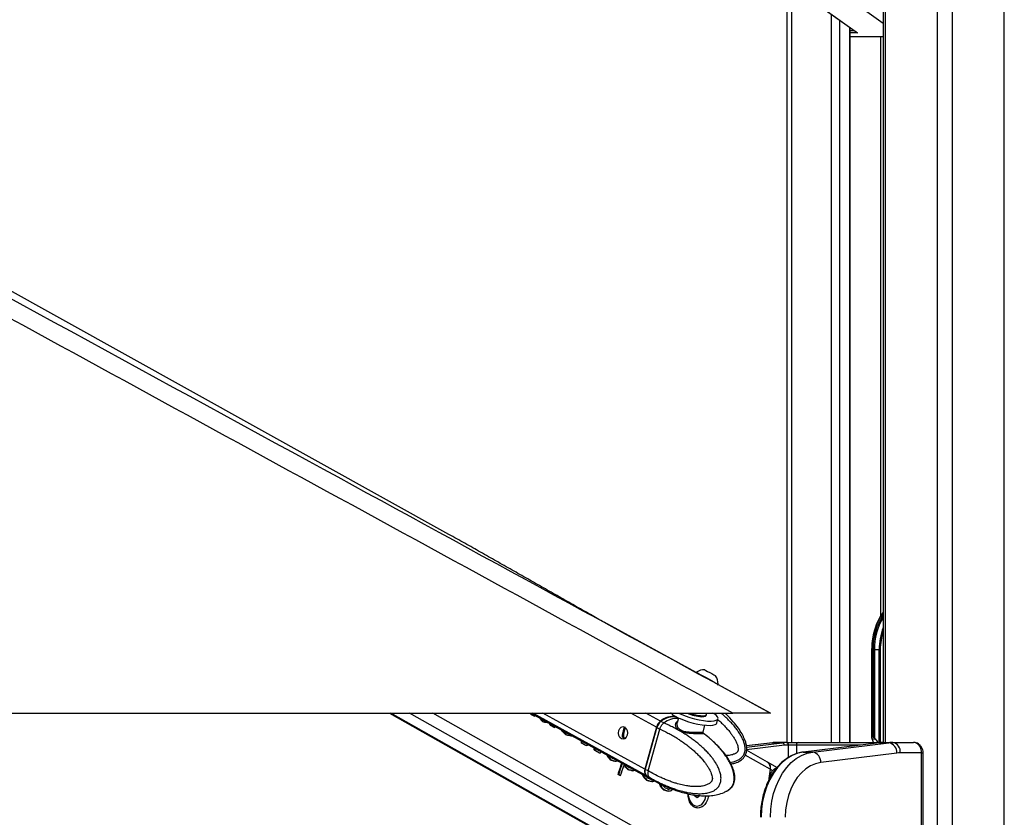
# Model space of a CAD drawing. Header units: millimetres. Extents: x 20 to 19305, y 40 to 15632.
# Tile 29 of 114: x 6047 to 6799, y 6531 to 7141. Entities that reach past the tile are written whole.
import ezdxf

# ---------------------------------------------------------------- set-up
doc = ezdxf.new("R2010")
doc.units = ezdxf.units.MM
doc.layers.add('COMPONENT_GEOMETRY', color=7, linetype='Continuous')
doc.styles.add('SLDTEXTSTYLE1', font='TXT', dxfattribs={"width": 0.75})
doc.dimstyles.new('SLDDIMSTYLE0', dxfattribs={"dimtxt": 150, "dimasz": 6.604, "dimexe": 0, "dimexo": 0.0625, "dimgap": 37.5, "dimtad": 0, "dimtih": 1, "dimtoh": 1, "dimdec": 0, "dimlfac": 0.5, "dimrnd": 1e-09, "dimzin": 12, "dimdsep": 46, "dimtxsty": 'SLDTEXTSTYLE1', "dimsah": 1, "dimcen": 0.09, "dimadec": 0, "dimazin": 3, "dimtfac": 1, "dimtdec": 0, "dimtofl": 0, "dimtmove": 0, "dimatfit": 3, "dimfxl": 1, "dimfrac": 2, "dimtolj": 1, "dimtzin": 12, "dimarcsym": 0})

# ---------------------------------------------------------------- blocks, each defined once
blk = doc.blocks.new('_D_3')
at = {"layer": 'COMPONENT_GEOMETRY', "color": 7, "ltscale": 2}
for p, q in [((6638.52, 7959.49), (957.92, 7959.49)), ((964.27, 7959.49), (964.27, 4965.91)), ((964.27, 1734.2), (964.27, 4727.78)), ((5843.41, 1734.2), (957.92, 1734.2))]:
    blk.add_line(p, q, dxfattribs=at)
for points in [[(964.27, 7959.49), (963.26, 7952.89), (965.29, 7952.89)], [(964.27, 1734.2), (965.29, 1740.8), (963.26, 1740.8)]]:
    blk.add_solid(points, dxfattribs=at)
at = {"layer": 'COMPONENT_GEOMETRY', "color": 7, "ltscale": 2, "insert": (742.61, 4921.14), "char_height": 150, "attachment_point": 1, "style": 'SLDTEXTSTYLE1'}
blk.add_mtext('3113', dxfattribs=at)

msp = doc.modelspace()

# ---------------------------------------------------------------- linework, layer by layer
at = {"color": 8, "linetype": 'Continuous', "lineweight": 25, "ltscale": 2}
for p, q in [((6748.24, 2191.49), (6748.24, 7939.49)), ((6759.31, 7939.49), (6759.31, 2191.49)), ((6799.26, 2191.49), (6799.26, 7939.49)), ((6708.14, 7759.49), (6708.14, 6588.56)), ((6636.74, 7233.03), (6636.74, 6588.56)), ((6706.75, 7137.75), (6677.67, 7158.5)), ((6667.23, 6588.56), (6667.23, 7144.55)), ((6673.4, 7140.15), (6673.4, 6588.56)), ((6681.18, 6588.56), (6681.18, 7134.59)), ((6681.61, 7132.44), (6684.2, 7132.44)), ((6687.01, 7130.65), (6681.61, 7130.65)), ((6681.61, 7127.71), (6706.75, 7127.71)), ((6704.86, 6685.26), (6704.86, 7127.49)), ((6698.06, 6659.49), (6697.76, 6659.49)), ((6703.63, 6588.56), (6703.63, 6659.49)), ((6704.51, 6659.49), (6704.51, 6588.56)), ((6573.85, 6473.6), (6330.55, 6611)), ((6588.24, 6473.6), (6344.94, 6611)), ((6595.43, 6479.49), (6362.56, 6611)), ((6525.16, 6563.62), (6439.03, 6611)), ((6524.61, 6568.22), (6446.83, 6611)), ((6533.46, 6600.23), (6513.88, 6611)), ((6536.54, 6604.82), (6525.3, 6611)), ((6509.82, 6599.84), (6509.28, 6600.13)), ((6508.25, 6594.04), (6507.56, 6594.41)), ((6622.61, 6588.37), (6602.28, 6585.85)), ((6631.22, 6586.37), (6602.28, 6582.79)), ((6602.4, 6584.99), (6629.68, 6588.37)), ((6622.12, 6588.34), (6622.61, 6588.37)), ((6634.44, 6577.09), (6634.44, 6586.56)), ((6640.4, 6586.56), (6640.4, 6579.9)), ((6689.24, 6586.56), (6640.4, 6586.56)), ((6706.73, 6588.55), (6706.78, 6588.56)), ((6620.43, 6568.01), (6601.34, 6578.79)), ((6736.06, 6580.56), (6737.23, 6580.56)), ((6619.43, 6572.64), (6619.35, 6572.64))]:
    msp.add_line(p, q, dxfattribs=at)
at = {"color": 7, "linetype": 'Continuous', "lineweight": 25, "ltscale": 2}
for p, q in [((6706.75, 7759.49), (6706.75, 6588.56)), ((6374.84, 6747.45), (4581.88, 7743.35)), ((6633.39, 6588.56), (6633.39, 7242.71)), ((6647.45, 7158.66), (6685.97, 7131.18)), ((6647.97, 7158.5), (6687.01, 7130.65)), ((6681.61, 6588.56), (6681.61, 7134.29)), ((6706.75, 7127.49), (6681.61, 7127.49)), ((6563.82, 6641.96), (6493.53, 6680.3)), ((6697.77, 6660.28), (6697.76, 6659.49)), ((6697.76, 6659.49), (6697.76, 6592.2)), ((6698.06, 6659.49), (6698.06, 6592.49)), ((6698.98, 6658.63), (6698.98, 6659.49)), ((6698.98, 6659.49), (6700.03, 6659.49)), ((6698.98, 6592.49), (6698.98, 6658.63)), ((6699.99, 6591.95), (6699.99, 6658.63)), ((6700.03, 6659.49), (6703.63, 6659.49)), ((6700.12, 6657.51), (6700.12, 6591.84)), ((6703.63, 6659.49), (6704.51, 6659.49)), ((6563.92, 6642.18), (6563.56, 6641.53)), ((6578.68, 6639.51), (6578.7, 6639.5)), ((6580.23, 6632.41), (6580.59, 6633.06)), ((6620.57, 6611), (6580.49, 6632.87)), ((6580.56, 6633.08), (6580.59, 6633.06)), ((4051.92, 6611), (6591.82, 6611)), ((6329.53, 6611), (6572.01, 6474.06)), ((6437.75, 6610.41), (6437.18, 6610.41)), ((6437.49, 6611), (6528.07, 6561.18)), ((6438.6, 6609.65), (6438.03, 6609.65)), ((6440.02, 6608.53), (6438.03, 6609.65)), ((6438.6, 6609.65), (6440.58, 6608.53)), ((6440.58, 6608.53), (6440.02, 6608.53)), ((6440.58, 6608.53), (6440.79, 6609.18)), ((6445.36, 6606.3), (6444.8, 6606.3)), ((6539.06, 6603.44), (6536.94, 6604.6)), ((6544.66, 6610.82), (6544.34, 6611)), ((6550.31, 6607.33), (6549.24, 6603.46)), ((6571.55, 6609.1), (6571.74, 6609.81)), ((6579.61, 6603.36), (6580.51, 6606.62)), ((6447.23, 6604.4), (6446.66, 6604.4)), ((6448.67, 6603.83), (6448.11, 6603.83)), ((6450.05, 6603.75), (6449.48, 6603.75)), ((6452, 6603.02), (6451.93, 6603.02)), ((6453.23, 6601.39), (6452.66, 6601.39)), ((6455.35, 6599.87), (6452.66, 6601.39)), ((6453.23, 6601.39), (6455.91, 6599.87)), ((6455.91, 6599.87), (6455.35, 6599.87)), ((6455.91, 6599.87), (6456.18, 6600.72)), ((6509.06, 6599.88), (6509.28, 6600.13)), ((6533.46, 6600.23), (6524.61, 6568.22)), ((6533.7, 6600.17), (6524.86, 6568.16)), ((6525.01, 6568), (6533.85, 6600.02)), ((6527.25, 6566.77), (6536.09, 6598.78)), ((6533.85, 6600.02), (6536.09, 6598.78)), ((6536.09, 6598.78), (6536.09, 6598.78)), ((6539.19, 6603.38), (6539.06, 6603.44)), ((6569.1, 6596.49), (6570.55, 6601.74)), ((6462.07, 6596.9), (6461.51, 6596.9)), ((6464.86, 6594.44), (6464.3, 6594.44)), ((6468.1, 6593.49), (6467.54, 6593.49)), ((6698.22, 6591.25), (6698.03, 6591.53)), ((6698.98, 6592.49), (6698.06, 6592.49)), ((6698.22, 6591.25), (6700.83, 6591.25)), ((6700.12, 6591.84), (6700.83, 6591.25)), ((6476.8, 6588.08), (6476.23, 6588.08)), ((6479.59, 6586.18), (6476.23, 6588.08)), ((6476.8, 6588.08), (6480.15, 6586.18)), ((6480.15, 6586.18), (6479.59, 6586.18)), ((6486.54, 6583.79), (6485.97, 6583.79)), ((6486.6, 6582.82), (6486.03, 6582.82)), ((6487, 6582.32), (6486.43, 6582.32)), ((6489.95, 6580.33), (6486.43, 6582.32)), ((6487, 6582.32), (6490.52, 6580.33)), ((6618.39, 6573.43), (6602.27, 6582.54)), ((6622.12, 6588.34), (6602.28, 6585.88)), ((6629.68, 6588.37), (6622.61, 6588.37)), ((6632.76, 6588.56), (6625.69, 6588.56)), ((6632.76, 6588.56), (6633.03, 6588.56)), ((6633.03, 6588.56), (6641.96, 6588.56)), ((6634.44, 6586.56), (6634.17, 6586.56)), ((6640.4, 6586.56), (6634.44, 6586.56)), ((6641.96, 6588.56), (6706.78, 6588.56)), ((6703.8, 6588.36), (6645.69, 6581.17)), ((6703.93, 6588.37), (6645.81, 6581.18)), ((6652.88, 6581.18), (6711, 6588.37)), ((6703.8, 6588.36), (6703.93, 6588.37)), ((6703.93, 6588.37), (6711, 6588.37)), ((6706.78, 6588.56), (6707.01, 6588.56)), ((6707.01, 6588.56), (6714.08, 6588.56)), ((6714.08, 6588.56), (6729.95, 6588.56)), ((6490.52, 6580.33), (6489.95, 6580.33)), ((6497.22, 6576.95), (6496.66, 6576.95)), ((6499.54, 6574.86), (6498.97, 6574.86)), ((6645.69, 6581.17), (6645.81, 6581.18)), ((6645.81, 6581.18), (6652.88, 6581.18)), ((6717.15, 6580.4), (6659.03, 6573.21)), ((6736.06, 6580.56), (6719.73, 6580.56)), ((6736.06, 6416.56), (6736.06, 6580.56)), ((6737.23, 6416.56), (6737.23, 6580.56)), ((6501.77, 6574.16), (6501.21, 6574.16)), ((6509.65, 6571.08), (6509.08, 6571.08)), ((6510.3, 6569.72), (6509.73, 6569.72)), ((6512.51, 6567.61), (6511.95, 6567.61)), ((6527.25, 6566.77), (6525.01, 6568)), ((6625.49, 6569.35), (6618.77, 6573.22)), ((6620.43, 6568.01), (6619.17, 6558.93)), ((6622.21, 6566.98), (6620.63, 6567.89)), ((6504.71, 6564.06), (6504.15, 6564.06)), ((6505.49, 6563.3), (6504.15, 6564.06)), ((6504.71, 6564.06), (6506.05, 6563.3)), ((6506.05, 6563.3), (6505.49, 6563.3)), ((6515.36, 6566.93), (6514.79, 6566.93)), ((6524.37, 6561.73), (6523.81, 6561.73)), ((6525.56, 6563.4), (6527.68, 6562.24)), ((6526.75, 6559.57), (6526.18, 6559.57)), ((6527.25, 6566.77), (6527.25, 6566.77)), ((6527.68, 6562.24), (6527.81, 6562.16)), ((6528.46, 6560.96), (6530.7, 6559.73)), ((6530.84, 6559.66), (6538.25, 6555.95)), ((6528.38, 6558.9), (6527.81, 6558.9)), ((6530.01, 6558.67), (6529.45, 6558.67)), ((6536.35, 6557.27), (6535.79, 6557.27)), ((6537.62, 6554.23), (6537.05, 6554.23)), ((6538.47, 6555.92), (6538.04, 6556.02)), ((6538.88, 6555.75), (6542.97, 6554.07)), ((6539.83, 6552.18), (6539.26, 6552.18)), ((6543.64, 6553.03), (6543.08, 6553.03)), ((6544.56, 6553.37), (6543.99, 6553.37)), ((6545.67, 6552.89), (6547.36, 6552.26)), ((6541.39, 6551.54), (6540.83, 6551.54)), ((6542.91, 6551.37), (6542.35, 6551.37)), ((6562.56, 6547.84), (6562.54, 6548.41)), ((6564.73, 6546.25), (6562.56, 6547.84)), ((6564.11, 6548.11), (6563.25, 6547.33)), ((6566.8, 6548.11), (6564.73, 6546.25)), ((6564.26, 6539.96), (6564.62, 6539.96))]:
    msp.add_line(p, q, dxfattribs=at)
at = {"color": 7, "linetype": 'Continuous', "lineweight": 25, "ltscale": 2, "flags": 128}
for points in [[(6563.92, 6642.18), (6563.93, 6642.17), (6564.36, 6641.94), (6565.38, 6641.38), (6566.91, 6640.55), (6568.83, 6639.5), (6571.01, 6638.31), (6573.28, 6637.07), (6575.47, 6635.87), (6577.43, 6634.8), (6579, 6633.94), (6580.07, 6633.35), (6580.56, 6633.08)], [(6570.36, 6644.06), (6570.56, 6643.95), (6571.35, 6643.52), (6572.63, 6642.82), (6574.19, 6641.97), (6575.8, 6641.09), (6577.23, 6640.31), (6578.24, 6639.75), (6578.68, 6639.51)], [(6550.36, 6611), (6552.4, 6610.05), (6555.55, 6608.79), (6558.97, 6607.64), (6562.51, 6606.64), (6566.06, 6605.83), (6569.46, 6605.24), (6572.59, 6604.9), (6575.32, 6604.82), (6577.56, 6605), (6579.22, 6605.44), (6580.23, 6606.11), (6580.56, 6606.99), (6580.18, 6608.06), (6579.13, 6609.26), (6577.43, 6610.55), (6576.71, 6611)], [(6551.5, 6606.79), (6554.65, 6605.53), (6558.07, 6604.37), (6561.61, 6603.37), (6565.15, 6602.57), (6568.56, 6601.98), (6571.68, 6601.64), (6574.42, 6601.56), (6576.66, 6601.74), (6578.32, 6602.17), (6579.33, 6602.85), (6579.61, 6603.36)], [(6568.08, 6608.2), (6569.81, 6608.24), (6570.99, 6608.54), (6571.54, 6609.07), (6571.55, 6609.1)], [(6568.27, 6608.91), (6570.01, 6608.95), (6571.19, 6609.25), (6571.73, 6609.78), (6571.75, 6610.14)], [(6571.75, 6610.14), (6571.51, 6611.04), (6571.5, 6611.06)], [(6509.2, 6600.29), (6510.31, 6599.29), (6511.07, 6597.75), (6511.35, 6595.92), (6511.12, 6594.08), (6510.41, 6592.5), (6509.32, 6591.42), (6508.03, 6591.02), (6506.72, 6591.34), (6505.61, 6592.35), (6504.85, 6593.88), (6504.57, 6595.71), (6504.8, 6597.56), (6505.51, 6599.14), (6506.6, 6600.21), (6507.89, 6600.62), (6509.2, 6600.29)], [(6645.81, 6581.18), (6641.49, 6580.26), (6637.29, 6578.59), (6633.26, 6576.21), (6629.47, 6573.14), (6625.97, 6569.43), (6622.83, 6565.15), (6620.08, 6560.34), (6617.77, 6555.1), (6615.94, 6549.49), (6614.61, 6543.6), (6613.81, 6537.53), (6613.54, 6531.37)], [(6620.61, 6531.37), (6620.88, 6537.53), (6621.69, 6543.6), (6623.01, 6549.49), (6624.85, 6555.1), (6627.15, 6560.34), (6629.9, 6565.15), (6633.04, 6569.43), (6636.54, 6573.14), (6640.33, 6576.21), (6644.36, 6578.59), (6648.56, 6580.26), (6652.88, 6581.18)], [(6659.03, 6573.21), (6655.08, 6572.33), (6651.24, 6570.72), (6647.6, 6568.39), (6644.2, 6565.38), (6641.13, 6561.76), (6638.42, 6557.59), (6636.14, 6552.94), (6634.32, 6547.9), (6633, 6542.56), (6632.19, 6537.01), (6631.92, 6531.37)], [(6525.16, 6563.62), (6526.75, 6562.05), (6528.07, 6561.18)], [(6525.56, 6563.4), (6527.14, 6561.84), (6528.46, 6560.96)], [(6557.74, 6549.28), (6557.84, 6547.95), (6558.43, 6545.43), (6559.47, 6543.23), (6560.9, 6541.5), (6562.61, 6540.38), (6564.46, 6539.96), (6566.33, 6540.26), (6568.06, 6541.26), (6569.55, 6542.88), (6570.67, 6545.02), (6571.34, 6547.5), (6571.37, 6547.72)]]:
    msp.add_lwpolyline(points, dxfattribs=at)
at = {"color": 8, "linetype": 'Continuous', "lineweight": 25, "ltscale": 2, "flags": 128}
for points in [[(6533.7, 6600.17), (6533.7, 6600.17), (6533.7, 6600.14), (6533.73, 6600.1), (6533.78, 6600.06), (6533.85, 6600.02)], [(6524.86, 6568.16), (6524.85, 6568.15), (6524.86, 6568.12), (6524.89, 6568.08), (6524.94, 6568.04), (6525.01, 6568)], [(6527.81, 6562.16), (6529.39, 6560.6), (6530.84, 6559.65)]]:
    msp.add_lwpolyline(points, dxfattribs=at)
at = {"color": 7, "linetype": 'Continuous', "lineweight": 25, "ltscale": 4}
for centre, radius, start, end in [((6745.8, 6660.54), 47.76, 144.83598, 180.26975), ((6744.56, 6660.32), 44.54, 148.07706, 181.06913), ((6569.97, 6633.43), 10.63, 87.86794, 123.37391), ((6569.97, 6633.43), 10.63, 357.98879, 34.78635), ((6541.78, 6597.96), 8.63, 127.37504, 164.7379), ((6542.17, 6597.75), 8.63, 127.37504, 164.7379), ((6546.43, 6592.72), 15.62, 82.10897, 129.25784), ((6536.8, 6604.42), 0.226, 52.07325, 115.96304), ((6546.65, 6593.1), 15.05, 81.02486, 130.19606), ((6559.4, 6627.91), 22.55, 228.38656, 249.50116), ((6570.3, 6640.45), 32.33, 245.75805, 266.06381), ((6570.55, 6641.32), 32.5, 248.93262, 265.98419), ((6625.69, 6563.47), 25.09, 90.0053, 97.06128), ((6632.76, 6563.47), 25.09, 90.0053, 97.06128), ((6629.31, 6586.49), 1.91, 356.52521, 78.78749), ((6634.18, 6562.47), 24.08, 90.0053, 97.06128), ((6632.41, 6586.81), 1.79, 351.95053, 78.57825), ((6632.68, 6586.81), 1.79, 351.95053, 78.57825), ((6642.21, 6586.75), 1.82, 97.87436, 186.14266), ((6707.01, 6563.47), 25.09, 90.0053, 97.06128), ((6714.08, 6563.47), 25.09, 90.0053, 97.06128), ((6709.51, 6580.86), 7.65, 356.52521, 78.78749), ((6712.66, 6581.56), 7.14, 351.95053, 78.57825), ((6651.4, 6573.67), 7.65, 356.52521, 78.78749), ((6719.74, 6559.48), 21.07, 90.0053, 97.06128), ((6197.15, 6669.73), 324.68, 341.00576, 342.62294), ((6197.65, 6669.75), 324.75, 341.00585, 342.57362), ((6198.52, 6669.15), 325.24, 341.00678, 342.42878), ((6529.5, 6566.47), 5.19, 160.35336, 213.31916), ((6529.9, 6566.25), 5.19, 160.35336, 213.31916), ((6615.31, 6569.18), 5.25, 347.08814, 54.04415), ((6614.8, 6568.94), 5.93, 349.792, 38.59603), ((6354.7, 6599.31), 267.78, 351.79798, 353.2627), ((6561.06, 6549.28), 2.92, 318.38915, 338.81487)]:
    msp.add_arc(centre, radius, start, end, dxfattribs=at)
at = {"color": 8, "linetype": 'Continuous', "lineweight": 25, "ltscale": 4}
for centre, radius, start, end in [((6744.62, 6660.46), 46.57, 144.39615, 181.19035), ((6744.13, 6660.42), 45.16, 145.85956, 181.18371), ((6748.57, 6659.76), 44.94, 158.51797, 180.34319), ((6749.31, 6659.63), 44.8, 161.80323, 180.17517), ((6549.27, 6590.88), 16.06, 86.70918, 128.88364)]:
    msp.add_arc(centre, radius, start, end, dxfattribs=at)
at = {"color": 7, "linetype": 'Continuous', "lineweight": 25, "ltscale": 4}
for centre, major_axis, ratio, start_param, end_param in [((6687.65, 7132.44), (2.69, -0.86), 0.670964, 4.267191, 4.690376), ((6761.84, 6659.49), (61.81, 0), 0.582425, 3.141593, 3.196534), ((6272.47, 6623.48), (-77.61, 273.83), 0.555688, 4.509015, 4.511142), ((6238.36, 6642.75), (790.26, -681.04), 0.102331, 1.404326, 1.405437), ((6273.04, 6623.48), (-77.61, 273.83), 0.555688, 4.509015, 4.511142), ((6238.92, 6642.75), (790.26, -681.04), 0.102331, 1.404326, 1.405437), ((6277.37, 6620.72), (-143.44, 304.09), 0.446397, 4.458428, 4.461131), ((6256.26, 6632.64), (584.8, -561.71), 0.140198, 1.37609, 1.379434), ((6277.93, 6620.72), (-143.44, 304.09), 0.446397, 4.458428, 4.4599), ((6256.82, 6632.64), (584.8, -561.71), 0.140198, 1.37609, 1.379434), ((6357.6, 6575.41), (1478.57, -580.13), 0.037513, 1.524268, 1.525246), ((6358.16, 6575.41), (1478.57, -580.13), 0.037513, 1.524268, 1.525246), ((6309.71, 6602.45), (514.32, -26.88), 0.017336, 1.296483, 1.299264), ((6310.28, 6602.45), (514.32, -26.88), 0.017336, 1.296483, 1.299264), ((6301.56, 6607.38), (339.57, 70.03), 0.106457, 5.142914, 5.144278), ((6282.74, 6617.69), (-191.01, 329.88), 0.377355, 4.448988, 4.453812), ((6283.31, 6617.69), (-191.01, 329.88), 0.377355, 4.448988, 4.452751), ((6291.12, 6612.95), (-207.17, 339.07), 0.356928, 4.451377, 4.4549), ((6291.69, 6612.95), (-207.17, 339.07), 0.356928, 4.451377, 4.453672), ((6261.84, 6629.49), (822.75, -699.8), 0.098052, 1.406255, 1.409738), ((6262.41, 6629.49), (822.75, -699.8), 0.098052, 1.406255, 1.409738), ((6348.06, 6580.8), (937.64, -270.76), 0.046764, 1.456536, 1.460019), ((6348.62, 6580.8), (937.64, -270.76), 0.046764, 1.456536, 1.460019), ((6319.54, 6597.22), (336.61, 71.6), 0.11066, 5.14583, 5.148549), ((6314.68, 6599.65), (24.57, 239.15), 0.673536, 4.733207, 4.73963), ((6698.76, 6591.49), (0.924, -0.924), 0.414214, 2.748894, 4.284783), ((6695.33, 6587.01), (0, 6), 0.682414, 4.973697, 5.497787), ((6699.69, 6591.49), (0.924, -0.924), 0.414214, 1.658095, 2.748894), ((6700.29, 6592.41), (0.924, -0.924), 0.414214, 4.799688, 4.930555), ((6695.73, 6587.01), (7.21, 0), 0.831789, 0.261308, 0.785398), ((6315.25, 6599.65), (24.57, 239.15), 0.673536, 4.733207, 4.738389), ((6330.09, 6591.26), (298.94, 91.34), 0.174915, 5.184037, 5.188862), ((6324.48, 6594.11), (31.61, 236.68), 0.676817, 4.759079, 4.761243), ((6322.76, 6595.09), (-36.69, 259.09), 0.616783, 4.578093, 4.581807), ((6306.51, 6604.26), (-390.46, 447.27), 0.209455, 4.483252, 4.484363), ((6323.32, 6595.09), (-36.69, 259.09), 0.616783, 4.578093, 4.581807), ((6307.07, 6604.26), (-390.46, 447.27), 0.209455, 4.483252, 4.484363), ((6333.49, 6589.35), (173.98, 161.72), 0.537717, 5.188551, 5.19457), ((6326.32, 6593.07), (-204.76, 337.68), 0.359886, 4.450879, 4.456809), ((6326.89, 6593.07), (-204.76, 337.68), 0.359886, 4.450879, 4.455581), ((6299.29, 6608.34), (767.87, -668.1), 0.10549, 1.400374, 1.403484), ((6299.85, 6608.34), (767.87, -668.1), 0.10549, 1.400374, 1.403484), ((6294.46, 6611.39), (1012.93, -809.17), 0.078554, 1.429503, 1.430984), ((6386.39, 6559.15), (1010.15, -312.42), 0.045874, 1.471087, 1.473312), ((6386.96, 6559.15), (1010.15, -312.42), 0.045874, 1.471087, 1.473312), ((6381.85, 6562.03), (1031.11, -324.44), 0.04556, 1.468654, 1.470274), ((6354.5, 6577.48), (353.5, 62.61), 0.088111, 5.126466, 5.132498), ((6353.28, 6578.17), (217.17, 135.06), 0.398164, 5.236918, 5.24019), ((6339.68, 6585.53), (-201.04, 335.56), 0.364496, 4.451329, 4.455307), ((6290.21, 6613.79), (1368, -1012.09), 0.056924, 1.451926, 1.452325), ((6340.24, 6585.53), (-201.04, 335.56), 0.364496, 4.451329, 4.455307), ((6317.41, 6598.11), (669.68, -611.18), 0.121808, 1.388625, 1.392053), ((6317.97, 6598.11), (669.68, -611.18), 0.121808, 1.388625, 1.392053), ((6334.18, 6588.96), (-386.87, 445.14), 0.211299, 4.488979, 4.489688), ((6286.18, 6616.06), (1520, -1098.65), 0.050846, 1.458031, 1.458774), ((6387.29, 6558.64), (775.94, -177.63), 0.04645, 1.416377, 1.420091), ((6387.86, 6558.64), (775.94, -177.63), 0.04645, 1.416377, 1.420091), ((6383.91, 6560.87), (802.38, -192.88), 0.046858, 1.419213, 1.420819), ((6364.46, 6571.85), (295.53, 93.11), 0.181832, 5.190042, 5.195717), ((6354.68, 6577.06), (-180.8, 324.17), 0.39107, 4.451443, 4.458502), ((6355.25, 6577.06), (-180.8, 324.17), 0.39107, 4.451443, 4.457271), ((6327.84, 6592.21), (745.21, -654.99), 0.108879, 1.398061, 1.40135), ((6328.41, 6592.21), (745.21, -654.99), 0.108879, 1.398061, 1.40135), ((6334.13, 6588.98), (743.86, -654.21), 0.109087, 1.40495, 1.407148), ((6442.49, 6527.47), (1595.02, -646.43), 0.035576, 1.531704, 1.532726), ((6443.06, 6527.47), (1595.02, -646.43), 0.035576, 1.531704, 1.532726), ((6418.2, 6541.51), (1262.23, -456.73), 0.041431, 1.497708, 1.499233), ((6394.3, 6554.68), (614.03, -84.16), 0.036841, 1.353935, 1.35667), ((6394.87, 6554.68), (614.03, -84.16), 0.036841, 1.353935, 1.35667), ((6384.18, 6560.71), (393.54, 40.93), 0.046508, 5.08716, 5.091285), ((6368.2, 6569.42), (-174.66, 320.77), 0.399605, 4.451853, 4.461125), ((6368.77, 6569.42), (-174.66, 320.77), 0.399605, 4.451853, 4.461125), ((6342.52, 6583.92), (713.34, -636.53), 0.114006, 1.394233, 1.397433), ((6343.09, 6583.92), (713.34, -636.53), 0.114006, 1.394233, 1.397433), ((6349.43, 6580.34), (693.5, -625.01), 0.117433, 1.398691, 1.40138), ((6456.55, 6519.53), (1614.63, -657.58), 0.035264, 1.53294, 1.533912), ((6457.11, 6519.53), (1614.63, -657.58), 0.035264, 1.53294, 1.533912), ((6426.24, 6536.97), (1139.67, -386.65), 0.043709, 1.483624, 1.485202), ((6395.27, 6554.13), (418.49, 27.17), 0.0272, 5.069341, 5.071592), ((6395.84, 6554.13), (418.49, 27.17), 0.0272, 5.068157, 5.071592), ((6390.63, 6556.75), (308, 86.62), 0.157492, 5.185333, 5.188762), ((6391.2, 6556.75), (308, 86.62), 0.157492, 5.185333, 5.188762), ((6391.05, 6556.84), (269.35, 106.73), 0.241908, 5.218882, 5.224076), ((6381.08, 6562.47), (-83.25, 276.1), 0.546392, 4.512695, 4.515661), ((6405.19, 6548.53), (571.17, -59.47), 0.030517, 1.331465, 1.334207), ((6405.75, 6548.53), (571.17, -59.47), 0.030517, 1.331465, 1.334207), ((6395.58, 6554.28), (363.51, 57.24), 0.076266, 5.117667, 5.121835)]:
    msp.add_ellipse(centre, major_axis=major_axis, ratio=ratio, start_param=start_param, end_param=end_param, dxfattribs=at)
at = {"color": 7, "linetype": 'Continuous', "lineweight": 25, "ltscale": 2}
for points, knots in [([(6591.82, 6611), (6385.14, 6723.82), (5990.82, 6939.09), (5458.3, 7230.1), (5063.47, 7446.27), (4787.38, 7597.96), (4635.48, 7681.74), (4552.76, 7727.68), (4538.7, 7735.48)], [0, 0, 0, 0, 0.301545, 0.575336, 0.777328, 0.878324, 0.97932, 1, 1, 1, 1]), ([(5436.47, 7257.06), (5713.67, 7105.78), (6108.43, 6890.36), (6503.05, 6675.1), (6620.57, 6611)], [0, 0, 0, 0, 0.702194, 1, 1, 1, 1]), ([(6493.53, 6680.3), (6490.02, 6682.28), (6482.55, 6686.5), (6471.07, 6693.02), (6459.12, 6699.82), (6447.18, 6706.62), (6435.23, 6713.41), (6423.27, 6720.21), (6411.27, 6727.01), (6399.22, 6733.81), (6387.13, 6740.61), (6378.92, 6745.17), (6374.84, 6747.45)], [0, 0, 0, 0, 0.092765, 0.19765, 0.301511, 0.404352, 0.506174, 0.606977, 0.706762, 0.805528, 0.903275, 1, 1, 1, 1]), ([(6698.98, 6658.63), (6699.01, 6658.63), (6699.12, 6658.63), (6699.36, 6658.63), (6699.7, 6658.63), (6699.9, 6658.63), (6699.99, 6658.63)], [0, 0, 0, 0, 0.090131, 0.431109, 0.74027, 1, 1, 1, 1]), ([(6699.99, 6658.63), (6699.99, 6658.63), (6699.99, 6658.63), (6699.99, 6658.63), (6700, 6658.63), (6700.01, 6658.6), (6700.02, 6658.5), (6700.06, 6658.13), (6700.09, 6657.79), (6700.12, 6657.51)], [0, 0, 0, 0, 0.001216, 0.00282, 0.005802, 0.018793, 0.070056, 0.274202, 1, 1, 1, 1]), ([(6536.7, 6604.63), (6536.45, 6604.43), (6535.73, 6603.85), (6534.7, 6602.56), (6534, 6601.19), (6533.76, 6600.38), (6533.7, 6600.17)], [0, 0, 0, 0, 0.185097, 0.533998, 0.883975, 1, 1, 1, 1]), ([(6569.12, 6595.81), (6569.24, 6595.72), (6569.48, 6595.53), (6569.53, 6595.36), (6569.32, 6595.24), (6568.78, 6595.17), (6567.92, 6595.14), (6566.94, 6595.14), (6565.82, 6595.14), (6564.57, 6595.15), (6562.98, 6595.19), (6561.26, 6595.26), (6559.45, 6595.37), (6557.58, 6595.56), (6555.71, 6595.85), (6554.21, 6596.22), (6553.09, 6596.59), (6552.07, 6597), (6550.95, 6597.61), (6549.88, 6598.44), (6549.07, 6599.35), (6548.51, 6600.33), (6548.19, 6601.35), (6548.13, 6602.39), (6548.32, 6603.22), (6548.64, 6603.83), (6549, 6604.3), (6549.37, 6604.55), (6549.58, 6604.69)], [0, 0, 0, 0, 0.037518, 0.079389, 0.122923, 0.167766, 0.210567, 0.254827, 0.279698, 0.319965, 0.361458, 0.402368, 0.444392, 0.487966, 0.532761, 0.577453, 0.600446, 0.623635, 0.66511, 0.707823, 0.747188, 0.787462, 0.82983, 0.873165, 0.919412, 0.94316, 0.967105, 1, 1, 1, 1]), ([(6590.48, 6572.11), (6590.94, 6572.18), (6592.42, 6572.4), (6594.93, 6573.23), (6597.71, 6574.61), (6599.89, 6576.47), (6601.4, 6578.6), (6602.47, 6581.49), (6602.57, 6584.74), (6601.93, 6588.13), (6600.78, 6591.44), (6598.84, 6595.32), (6595.96, 6599.77), (6591.94, 6604.74), (6588.46, 6608.61), (6586.14, 6610.64), (6585.73, 6611)], [0, 0, 0, 0, 0.027237, 0.087469, 0.154764, 0.208286, 0.253826, 0.306932, 0.386732, 0.441151, 0.508654, 0.592259, 0.694885, 0.819264, 0.967642, 1, 1, 1, 1]), ([(6620.57, 6611), (6620.51, 6611), (6620.38, 6611), (6619.27, 6611), (6617.57, 6611), (6615.5, 6611), (6612.82, 6611), (6608.74, 6611), (6603.47, 6611), (6597.41, 6611), (6593.7, 6611), (6591.82, 6611)], [0, 0, 0, 0, 0.124934, 0.252562, 0.338329, 0.426252, 0.512153, 0.60109, 0.759681, 0.87849, 1, 1, 1, 1]), ([(6507.58, 6594.52), (6507.68, 6594.94), (6507.87, 6595.79), (6508.23, 6597.17), (6508.56, 6598.37), (6508.84, 6599.28), (6508.99, 6599.68), (6509.06, 6599.88)], [0, 0, 0, 0, 0.222076, 0.445772, 0.640142, 0.821651, 1, 1, 1, 1]), ([(6509.84, 6599.82), (6509.71, 6599.6), (6509.47, 6599.18), (6509.11, 6598.14), (6508.78, 6596.98), (6508.5, 6595.77), (6508.32, 6594.79), (6508.27, 6594.24), (6508.25, 6594.04)], [0, 0, 0, 0, 0.211369, 0.388355, 0.566092, 0.7273158, 0.8978864, 1, 1, 1, 1]), ([(6536.09, 6598.78), (6537.28, 6598.22), (6539.67, 6597.12), (6543.21, 6595.28), (6546.72, 6593.3), (6549.9, 6591.34), (6552.77, 6589.43), (6555.34, 6587.61), (6557.87, 6585.69), (6560.37, 6583.65), (6562.83, 6581.49), (6565.25, 6579.19), (6567.59, 6576.74), (6569.6, 6574.39), (6571.27, 6572.2), (6572.65, 6570.2), (6573.93, 6568.06), (6574.94, 6566.02), (6575.67, 6564.12), (6576.04, 6562.72), (6576.21, 6561.57), (6576.24, 6560.82), (6576.17, 6560.17), (6576.04, 6559.67), (6575.83, 6559.16), (6575.53, 6558.68), (6575.11, 6558.18), (6574.62, 6557.71), (6573.87, 6557.14), (6572.88, 6556.56), (6571.65, 6556.03), (6570.29, 6555.59), (6568.79, 6555.24), (6567.16, 6554.99), (6565.51, 6554.85), (6563.35, 6554.79), (6560.67, 6554.9), (6557.05, 6555.32), (6553.02, 6556.09), (6549.03, 6557.15), (6545.5, 6558.28), (6542.43, 6559.4), (6539.37, 6560.64), (6535.81, 6562.23), (6531.75, 6564.22), (6528.75, 6565.92), (6527.25, 6566.77)], [0, 0, 0, 0, 0.036855, 0.073741, 0.11073, 0.147756, 0.175917, 0.204097, 0.232348, 0.260626, 0.289271, 0.317958, 0.346814, 0.375754, 0.395317, 0.414937, 0.434824, 0.454878, 0.467888, 0.481113, 0.487189, 0.493384, 0.497423, 0.5016, 0.505034, 0.510126, 0.515343, 0.521599, 0.527916, 0.540827, 0.553415, 0.566082, 0.58209, 0.598158, 0.614359, 0.630589, 0.661692, 0.692902, 0.73683, 0.780897, 0.811855, 0.842844, 0.873915, 0.90501, 0.952468, 1, 1, 1, 1]), ([(6527.81, 6562.16), (6527.81, 6562.16), (6529.32, 6561.27), (6532.38, 6559.55), (6536.54, 6557.46), (6540.23, 6555.78), (6543.43, 6554.45), (6546.67, 6553.24), (6550.41, 6552.02), (6553.86, 6551.07), (6557.03, 6550.39), (6559.76, 6549.9), (6562.87, 6549.51), (6565.81, 6549.37), (6568.21, 6549.42), (6570.08, 6549.57), (6571.94, 6549.84), (6573.71, 6550.23), (6575.37, 6550.76), (6576.69, 6551.33), (6578.08, 6552.1), (6579.22, 6552.91), (6580.3, 6553.97), (6581.09, 6554.96), (6581.76, 6556.09), (6582.29, 6557.37), (6582.67, 6558.78), (6582.86, 6560.38), (6582.83, 6562.04), (6582.62, 6563.67), (6582.27, 6565.24), (6581.78, 6566.84), (6581.19, 6568.37), (6580.52, 6569.81), (6579.63, 6571.52), (6578.39, 6573.58), (6576.76, 6575.93), (6574.85, 6578.36), (6572.67, 6580.84), (6570.22, 6583.34), (6567.67, 6585.71), (6565.03, 6587.96), (6562.31, 6590.1), (6559.52, 6592.14), (6556.69, 6594.07), (6553.59, 6596.03), (6550.23, 6598), (6546.6, 6599.95), (6542.92, 6601.75), (6540.44, 6602.85), (6539.19, 6603.38), (6539.19, 6603.38)], [0, 0, 0, 0, 0.000001, 0.042299, 0.084661, 0.113206, 0.141773, 0.170413, 0.199081, 0.240083, 0.260637, 0.281208, 0.31091, 0.340704, 0.356781, 0.372886, 0.389103, 0.405373, 0.419335, 0.433375, 0.441786, 0.45872, 0.467347, 0.477159, 0.487177, 0.495773, 0.505903, 0.516385, 0.527132, 0.538141, 0.548489, 0.558941, 0.57162, 0.581608, 0.591628, 0.61183, 0.632441, 0.653133, 0.679324, 0.705598, 0.732061, 0.758567, 0.785562, 0.812588, 0.839696, 0.866828, 0.900037, 0.933281, 0.966624, 0.999999, 1, 1, 1, 1]), ([(6536.09, 6598.78), (6536.18, 6599.1), (6536.37, 6599.73), (6536.79, 6600.65), (6537.3, 6601.53), (6537.85, 6602.28), (6538.43, 6602.9), (6538.82, 6603.25), (6539.04, 6603.42), (6539.06, 6603.44)], [0, 0, 0, 0, 0.172718, 0.350448, 0.523165, 0.700887, 0.842086, 0.985971, 1, 1, 1, 1]), ([(6509.18, 6591.24), (6508.85, 6591.44), (6508.17, 6591.85), (6507.56, 6592.99), (6507.47, 6593.95), (6507.57, 6594.44), (6507.58, 6594.52)], [0, 0, 0, 0, 0.316542, 0.636079, 0.942993, 1, 1, 1, 1]), ([(6508.25, 6594.04), (6508.26, 6593.69), (6508.3, 6592.98), (6508.82, 6592.13), (6509.34, 6591.83), (6509.57, 6591.7)], [0, 0, 0, 0, 0.352088, 0.703743, 1, 1, 1, 1]), ([(6574.02, 6591.84), (6573.94, 6591.91), (6572.36, 6593.37), (6570.65, 6594.56), (6569.03, 6595.69)], [0, 0, 0, 0, 0.049024, 1, 1, 1, 1]), ([(6569.24, 6595.73), (6569.24, 6595.72), (6569.27, 6595.7), (6569.16, 6595.82), (6569.02, 6596.2), (6569.11, 6596.41), (6569.14, 6596.48)], [0, 0, 0, 0, 0.126861, 0.519872, 0.855637, 1, 1, 1, 1]), ([(6586.47, 6551.04), (6586.74, 6551.16), (6587.28, 6551.41), (6588.35, 6552.07), (6589.4, 6552.89), (6590.41, 6553.94), (6591.16, 6554.93), (6591.81, 6556.06), (6592.33, 6557.34), (6592.71, 6558.76), (6592.9, 6560.35), (6592.92, 6562.01), (6592.76, 6563.65), (6592.49, 6565.22), (6592.09, 6566.82), (6591.61, 6568.34), (6591.07, 6569.78), (6590.35, 6571.49), (6589.34, 6573.55), (6588, 6575.9), (6586.44, 6578.33), (6584.65, 6580.81), (6582.62, 6583.31), (6580.52, 6585.67), (6578.33, 6587.92), (6576.17, 6589.99), (6574.71, 6591.25), (6574.02, 6591.85)], [0, 0, 0, 0, 0.0213019, 0.0431912, 0.0872619, 0.1097156, 0.1352519, 0.1613231, 0.1836941, 0.210057, 0.2373391, 0.2653065, 0.2939587, 0.3208883, 0.3480911, 0.3810879, 0.4070833, 0.4331607, 0.485737, 0.5393783, 0.5932292, 0.6613932, 0.7297723, 0.7986418, 0.8676256, 0.9378815, 1, 1, 1, 1]), ([(6587.16, 6551.37), (6587.35, 6551.46), (6588.26, 6551.89), (6589.62, 6552.95), (6591.06, 6554.4), (6592.19, 6555.99), (6592.97, 6557.85), (6593.4, 6559.94), (6593.46, 6562.24), (6593.17, 6564.65), (6592.54, 6567.02), (6591.56, 6569.85), (6590.12, 6573.11), (6588.05, 6576.69), (6585.58, 6580.12), (6582.69, 6583.51), (6579.25, 6587.01), (6576.66, 6589.63), (6575.09, 6590.92), (6574.96, 6591.02)], [0, 0, 0, 0, 0.013652, 0.065351, 0.101411, 0.136853, 0.173657, 0.213059, 0.254544, 0.299616, 0.346868, 0.392665, 0.474348, 0.558248, 0.647466, 0.744692, 0.853841, 0.988748, 1, 1, 1, 1]), ([(6625.69, 6588.56), (6624.81, 6588.54), (6623.62, 6588.51), (6622.43, 6588.37), (6622.12, 6588.34)], [0, 0, 0, 0, 0.738202, 1, 1, 1, 1]), ([(6736.06, 6580.56), (6736.04, 6580.94), (6736.03, 6581.49), (6735.91, 6582.37), (6735.77, 6583.02), (6735.53, 6583.85), (6735.28, 6584.49), (6734.98, 6585.1), (6734.73, 6585.55), (6734.45, 6585.97), (6734.15, 6586.36), (6733.77, 6586.81), (6733.36, 6587.21), (6732.77, 6587.67), (6732.15, 6588.05), (6731.5, 6588.31), (6730.9, 6588.47), (6730.43, 6588.54), (6730.07, 6588.55), (6729.95, 6588.56)], [0, 0, 0, 0, 0.0916936, 0.1314373, 0.2122919, 0.2514799, 0.3436328, 0.3838109, 0.4241505, 0.4765517, 0.5161769, 0.5559564, 0.6366819, 0.6762259, 0.7695108, 0.8512339, 0.8882136, 0.9625793, 1, 1, 1, 1]), ([(6737.22, 6580.56), (6737.22, 6580.58), (6737.28, 6581.37), (6736.98, 6582.94), (6736.1, 6585.07), (6734.67, 6586.8), (6732.93, 6587.95), (6731.32, 6588.53), (6730.31, 6588.49), (6729.96, 6588.47)], [0, 0, 0, 0, 0.007235, 0.19321, 0.383125, 0.575022, 0.744089, 0.910323, 1, 1, 1, 1]), ([(6639.1, 6579.45), (6637.96, 6578.97), (6635.52, 6577.93), (6631.99, 6575.63), (6628.53, 6572.73), (6625.32, 6569.29), (6622.41, 6565.37), (6619.83, 6561.02), (6617.63, 6556.29), (6615.82, 6551.24), (6614.43, 6545.94), (6613.48, 6540.46), (6613.02, 6535.57), (6612.97, 6532.53), (6612.95, 6531.37)], [0, 0, 0, 0, 0.075973, 0.162036, 0.248467, 0.335227, 0.422233, 0.509398, 0.596648, 0.683931, 0.771215, 0.85849, 0.94576, 1, 1, 1, 1]), ([(6645.69, 6581.17), (6644.96, 6581.05), (6642.88, 6580.73), (6640.66, 6580.18), (6639.25, 6579.52), (6639.1, 6579.45)], [0, 0, 0, 0, 0.329072, 0.931306, 1, 1, 1, 1]), ([(6524.86, 6568.16), (6524.78, 6567.84), (6524.58, 6566.91), (6524.48, 6565.92), (6524.66, 6565.41), (6524.66, 6565.39)], [0, 0, 0, 0, 0.338077, 0.982843, 1, 1, 1, 1]), ([(6618.62, 6573.28), (6618.65, 6573.27), (6618.8, 6573.23), (6619.1, 6572.99), (6619.38, 6572.69), (6619.43, 6572.64)], [0, 0, 0, 0, 0.1467981, 0.8427523, 1, 1, 1, 1]), ([(6622.21, 6566.98), (6621.6, 6566.16), (6620.45, 6564.59), (6619.97, 6562.22), (6619.74, 6561.1)], [0, 0, 0, 0, 0.528128, 1, 1, 1, 1]), ([(6625.17, 6568.63), (6624.77, 6568.64), (6623.83, 6568.65), (6622.81, 6567.6), (6622.21, 6566.98)], [0, 0, 0, 0, 0.415091, 1, 1, 1, 1]), ([(6524.66, 6565.39), (6524.79, 6564.87), (6524.96, 6564.16), (6525.36, 6563.62), (6525.46, 6563.49)], [0, 0, 0, 0, 0.740685, 1, 1, 1, 1]), ([(6527.25, 6566.77), (6527.17, 6566.46), (6527.01, 6565.84), (6526.92, 6564.93), (6526.95, 6564.08), (6527.1, 6563.35), (6527.34, 6562.75), (6527.54, 6562.41), (6527.67, 6562.25), (6527.68, 6562.24)], [0, 0, 0, 0, 0.172712, 0.350434, 0.523145, 0.70086, 0.842072, 0.985971, 1, 1, 1, 1]), ([(6538.04, 6556.02), (6538.02, 6556.03), (6537.96, 6556.07), (6537.99, 6556.08), (6538.09, 6556.05), (6538.28, 6555.99), (6538.54, 6555.89), (6538.76, 6555.79), (6538.88, 6555.75)], [0, 0, 0, 0, 0.166358, 0.3374204, 0.5038205, 0.6754434, 0.8350432, 1, 1, 1, 1]), ([(6542.97, 6554.07), (6543.2, 6553.97), (6543.67, 6553.79), (6544.54, 6553.4), (6545.22, 6553.09), (6545.59, 6552.93), (6545.67, 6552.89)], [0, 0, 0, 0, 0.29947, 0.59885, 0.90215, 1, 1, 1, 1]), ([(6547.36, 6552.26), (6548.64, 6551.81), (6551.39, 6550.84), (6555.95, 6549.61), (6560.7, 6548.61), (6565.5, 6547.95), (6570.32, 6547.66), (6575.25, 6547.83), (6580.32, 6548.73), (6584.08, 6549.7), (6586.03, 6550.88), (6586.42, 6551.12)], [0, 0, 0, 0, 0.109918, 0.236814, 0.370744, 0.48832, 0.609025, 0.738992, 0.850823, 0.969772, 1, 1, 1, 1]), ([(6573.01, 6547.86), (6572.95, 6547.11), (6572.75, 6544.88), (6571.13, 6541.75), (6568.52, 6539.15), (6565.88, 6538.33), (6563.81, 6538.56), (6562.32, 6539.16), (6560.96, 6540.16), (6559.41, 6541.99), (6557.97, 6545.03), (6557.77, 6547.89), (6557.68, 6549.3)], [0, 0, 0, 0, 0.069978, 0.205102, 0.339416, 0.472488, 0.538714, 0.605175, 0.671262, 0.737789, 0.870649, 1, 1, 1, 1])]:
    msp.add_open_spline(points, degree=3, knots=knots, dxfattribs=at)
at = {"color": 8, "linetype": 'Continuous', "lineweight": 25, "ltscale": 2}
for points, knots in [([(6580.34, 6606.01), (6580.61, 6605.79), (6581.86, 6604.7), (6584.01, 6602.64), (6586.76, 6599.82), (6589.08, 6597.15), (6590.98, 6594.69), (6592.5, 6592.48), (6593.89, 6590.14), (6594.93, 6587.95), (6595.6, 6585.95), (6595.9, 6584.49), (6595.94, 6583.33), (6595.87, 6582.58), (6595.69, 6581.95), (6595.44, 6581.47), (6595.08, 6581.01), (6594.62, 6580.59), (6593.99, 6580.16), (6593.27, 6579.79), (6592.19, 6579.35), (6590.79, 6578.94), (6589.08, 6578.63), (6587.72, 6578.47), (6586.93, 6578.44), (6586.72, 6578.44)], [0, 0, 0, 0, 0.026539, 0.125744, 0.225533, 0.325613, 0.393266, 0.461114, 0.529888, 0.599239, 0.644229, 0.689964, 0.710977, 0.7324, 0.746369, 0.760811, 0.772686, 0.790296, 0.808339, 0.829972, 0.851819, 0.896468, 0.939997, 0.983804, 1, 1, 1, 1]), ([(6589.92, 6573.3), (6590.56, 6573.41), (6591.62, 6573.59), (6593.51, 6574.09), (6595.15, 6574.7), (6596.75, 6575.56), (6597.95, 6576.4), (6599.02, 6577.4), (6599.92, 6578.57), (6600.62, 6579.91), (6601.1, 6581.45), (6601.3, 6583.1), (6601.26, 6584.76), (6601.02, 6586.37), (6600.6, 6588.04), (6600.04, 6589.65), (6599.38, 6591.19), (6598.47, 6593.03), (6597.15, 6595.28), (6595.37, 6597.88), (6593.25, 6600.61), (6590.78, 6603.43), (6587.95, 6606.32), (6585.27, 6608.85), (6583.5, 6610.36), (6582.75, 6611)], [0, 0, 0, 0, 0.038268, 0.063715, 0.114949, 0.141052, 0.170739, 0.201048, 0.227055, 0.257703, 0.28942, 0.321933, 0.355242, 0.386549, 0.418173, 0.456533, 0.486754, 0.51707, 0.578192, 0.640552, 0.703156, 0.782399, 0.861893, 0.941956, 1, 1, 1, 1]), ([(6549.27, 6603.41), (6549.22, 6603.26), (6549.08, 6602.82), (6549.12, 6601.98), (6549.36, 6601), (6549.85, 6600.05), (6550.56, 6599.19), (6551.53, 6598.4), (6552.78, 6597.73), (6554.28, 6597.2), (6555.95, 6596.84), (6557.73, 6596.6), (6559.48, 6596.47), (6561.21, 6596.41), (6562.82, 6596.38), (6564.35, 6596.37), (6565.53, 6596.37), (6566.61, 6596.36), (6567.55, 6596.36), (6568.37, 6596.36), (6568.89, 6596.39), (6569.11, 6596.42), (6569.09, 6596.48), (6569.08, 6596.49)], [0, 0, 0, 0, 0.026142, 0.077488, 0.130008, 0.177084, 0.225294, 0.274483, 0.325313, 0.378653, 0.433919, 0.486765, 0.541108, 0.591325, 0.642836, 0.692552, 0.743699, 0.774419, 0.827243, 0.881831, 0.935222, 0.990207, 1, 1, 1, 1])]:
    msp.add_open_spline(points, degree=3, knots=knots, dxfattribs=at)

# ---------------------------------------------------------------- dimensions: what is measured, and where the dimension line sits
at = {"layer": 'COMPONENT_GEOMETRY', "color": 7, "ltscale": 2}
dim = msp.add_linear_dim(base=(964.27, 7959.49), p1=(5845.95, 1734.2), p2=(6641.06, 7959.49), angle=90, dimstyle='SLDDIMSTYLE0', dxfattribs=at)
dim.commit()
dim.dimension.update_dxf_attribs({"geometry": '_D_3', "text_midpoint": (964.27, 4846.84), "dimtype": 160})

doc.saveas('drawing.dxf')
